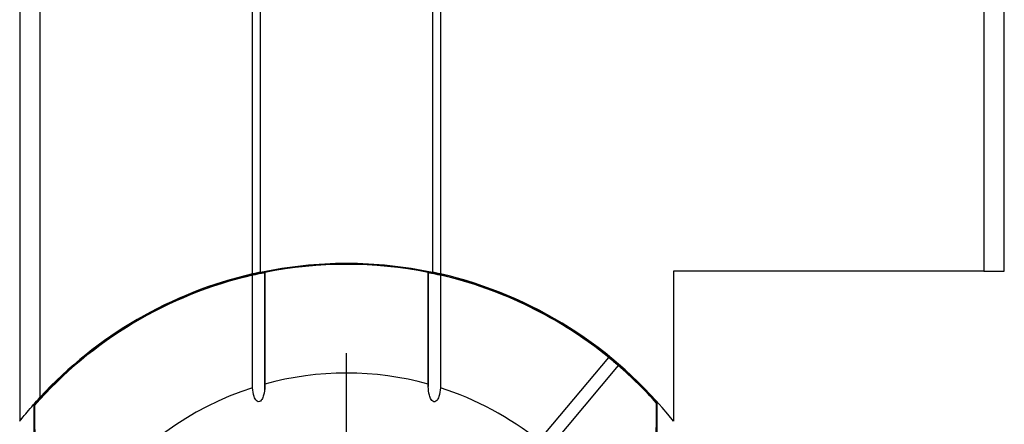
# Model space of a CAD drawing. Header units: millimetres. Extents: x 6 to 273, y 6 to 210.
# Tile 42 of 47: x 194 to 218, y 96 to 106. Entities that reach past the tile are written whole.
import ezdxf

# ---------------------------------------------------------------- set-up
doc = ezdxf.new("R2010")
doc.units = ezdxf.units.MM
doc.linetypes.add('SLD-Center', pattern=[19.05, 15.24, -1.27, 1.27, -1.27])
doc.layers.add('CENTER', color=40, linetype='SLD-Center')

# ---------------------------------------------------------------- blocks, each defined once
blk = doc.blocks.new('SW_CENTERMARKSYMBOL_1')
at = {"layer": 'CENTER', "color": 0}
for p, q in [((0, 5.08), (0, 7.9985)), ((0, 0), (0, 2.54)), ((-5.08, 0), (-7.9985, 0)), ((0, 0), (-2.54, 0)), ((0, 0), (0, -2.54)), ((0, 0), (2.54, 0)), ((5.08, 0), (7.9985, 0)), ((0, -5.08), (0, -7.9985))]:
    blk.add_line(p, q, dxfattribs=at)

msp = doc.modelspace()

# ---------------------------------------------------------------- linework, layer by layer
for p, q in [((193.966, 110.239), (193.966, 95.895)), ((194.466, 96.48), (194.466, 109.654)), ((199.666, 99.504), (199.666, 106.63)), ((199.864, 99.548), (199.864, 106.586)), ((204.069, 106.586), (204.069, 99.548)), ((204.266, 106.63), (204.266, 99.504)), ((217.566, 106.567), (217.566, 99.567)), ((218.066, 99.567), (218.066, 106.567)), ((199.965, 99.539), (199.965, 96.802)), ((199.966, 96.674), (199.966, 99.551)), ((203.966, 99.553), (203.966, 96.743)), ((203.967, 96.802), (203.967, 99.539)), ((217.566, 99.567), (209.966, 99.567)), ((209.966, 99.567), (209.966, 95.895)), ((217.566, 99.567), (218.066, 99.567)), ((199.667, 96.713), (199.667, 99.474)), ((204.265, 99.474), (204.265, 96.713)), ((206.676, 95.412), (208.388, 97.453)), ((208.618, 97.261), (206.905, 95.22)), ((194.316, 96.276), (194.325, 96.279)), ((194.316, 96.276), (194.316, 82.858)), ((209.557, 96.336), (209.566, 96.332)), ((209.566, 82.801), (209.566, 96.332))]:
    msp.add_line(p, q)
at = {"flags": 128}
for points in [[(194.325, 96.279), (194.334, 95.113), (194.34, 93.914), (194.345, 92.69), (194.348, 91.448), (194.35, 90.195), (194.35, 88.939), (194.348, 87.686), (194.345, 86.444), (194.34, 85.22), (194.334, 84.021), (194.325, 82.855)], [(209.557, 82.798), (209.549, 83.974), (209.542, 85.182), (209.537, 86.416), (209.534, 87.669), (209.532, 88.933), (209.532, 90.201), (209.534, 91.465), (209.537, 92.717), (209.542, 93.952), (209.549, 95.16), (209.557, 96.336)]]:
    msp.add_lwpolyline(points, dxfattribs=at)
for radius, start, end in [(10.175, 41.675, 138.7503), (10.17, 78.6534, 101.3466), (10.17, 103.0639, 138.7014), (10.2, 103.0317, 137.3321), (10.17, 50.8451, 76.9361), (10.2, 38.3427, 76.9683), (10.17, 41.7236, 49.1549), (7.507, 74.5401, 105.4599), (7.507, 107.8335, 252.1665), (7.507, 51.145, 72.1665)]:
    msp.add_arc((201.966, 89.567), radius, start, end)
for points, knots in [([(199.864, 99.548), (199.808, 99.536), (199.759, 99.525), (199.686, 99.509), (199.666, 99.504), (199.666, 99.504)], [0, 0, 0, 0, 0.5, 0.5, 1, 1, 1, 1]), ([(199.667, 99.474), (199.672, 99.475), (199.689, 99.48), (199.743, 99.493), (199.782, 99.502), (199.868, 99.52), (199.911, 99.529), (199.961, 99.538), (199.969, 99.54), (199.965, 99.539)], [0, 0, 0, 0, 0.25, 0.25, 0.5, 0.5, 0.75, 0.75, 1, 1, 1, 1]), ([(203.967, 99.539), (203.963, 99.54), (203.972, 99.538), (204.021, 99.529), (204.063, 99.52), (204.15, 99.502), (204.189, 99.493), (204.244, 99.48), (204.261, 99.475), (204.265, 99.474)], [0, 0, 0, 0, 0.25, 0.25, 0.5, 0.5, 0.75, 0.75, 1, 1, 1, 1]), ([(204.266, 99.504), (204.266, 99.504), (204.246, 99.509), (204.174, 99.525), (204.124, 99.536), (204.069, 99.548)], [0, 0, 0, 0, 0.5, 0.5, 1, 1, 1, 1]), ([(208.388, 97.453), (208.388, 97.454), (208.399, 97.446), (208.439, 97.414), (208.471, 97.387), (208.538, 97.332), (208.569, 97.304), (208.608, 97.27), (208.618, 97.261), (208.618, 97.261)], [0, 0, 0, 0, 0.25, 0.25, 0.5, 0.5, 0.75, 0.75, 1, 1, 1, 1]), ([(199.965, 96.802), (199.969, 96.728), (199.964, 96.656), (199.943, 96.549), (199.933, 96.513), (199.905, 96.444), (199.888, 96.41), (199.844, 96.376), (199.825, 96.369), (199.789, 96.375), (199.773, 96.386), (199.735, 96.427), (199.719, 96.462), (199.682, 96.566), (199.671, 96.639), (199.667, 96.713)], [0, 0, 0, 0, 0.25, 0.25, 0.375, 0.375, 0.5, 0.5, 0.5625, 0.5625, 0.625, 0.625, 0.75, 0.75, 1, 1, 1, 1]), ([(204.265, 96.713), (204.262, 96.639), (204.251, 96.566), (204.214, 96.462), (204.198, 96.428), (204.161, 96.387), (204.145, 96.375), (204.109, 96.368), (204.09, 96.375), (204.045, 96.409), (204.028, 96.443), (204, 96.511), (203.99, 96.547), (203.969, 96.655), (203.964, 96.728), (203.967, 96.802)], [0, 0, 0, 0, 0.25, 0.25, 0.375, 0.375, 0.4375, 0.4375, 0.5, 0.5, 0.625, 0.625, 0.75, 0.75, 1, 1, 1, 1]), ([(193.966, 95.895), (193.966, 95.895), (193.989, 95.923), (194.056, 96.007), (194.1, 96.06), (194.242, 96.23), (194.352, 96.356), (194.466, 96.48)], [0, 0, 0, 0, 0.25, 0.25, 0.5, 0.5, 1, 1, 1, 1])]:
    msp.add_open_spline(points, degree=3, knots=knots)
for points in [[(199.864, 99.548), (200.549, 99.692), (201.25, 99.767), (201.966, 99.767)], [(201.966, 99.767), (202.683, 99.767), (203.383, 99.692), (204.069, 99.548)]]:
    msp.add_open_spline(points, degree=3)

# ---------------------------------------------------------------- block references
at = {"layer": 'CENTER'}
msp.add_blockref('SW_CENTERMARKSYMBOL_1', (201.966, 89.567), dxfattribs=at)

doc.saveas('drawing.dxf')
